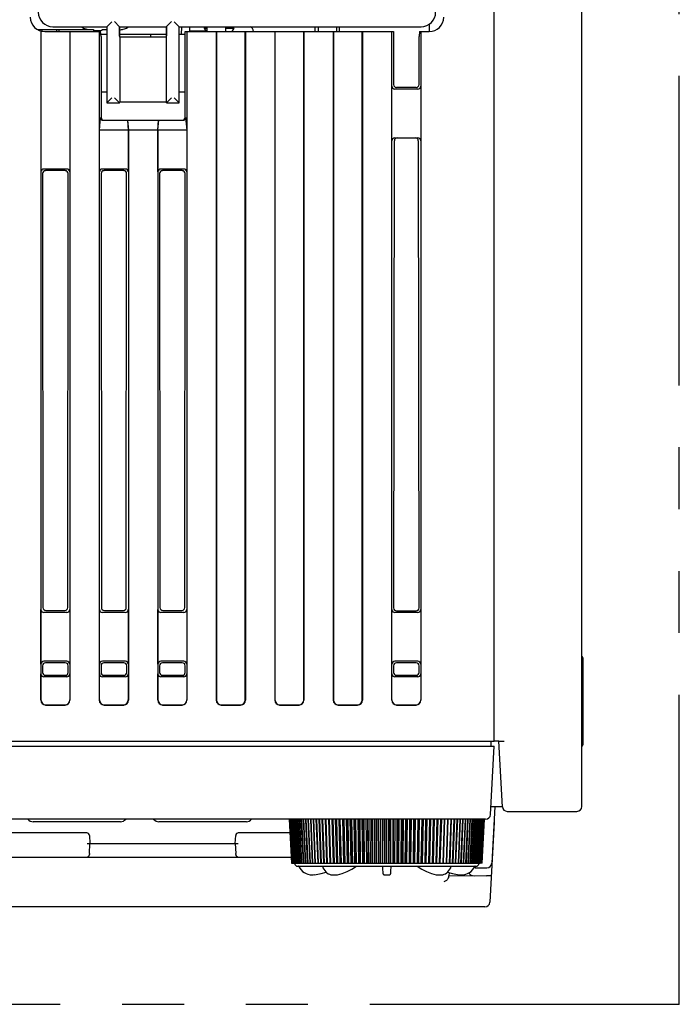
# Model space of a CAD drawing. Header units: millimetres. Extents: x 35 to 807, y -209 to 637.
# Tile 39 of 41: x 354 to 422, y 478 to 579. Entities that reach past the tile are written whole.
import ezdxf

# ---------------------------------------------------------------- set-up
doc = ezdxf.new("R2010")
doc.units = ezdxf.units.MM
doc.linetypes.add('PHANTOMX2', pattern=[127, 63.5, -12.7, 12.7, -12.7, 12.7, -12.7])
for name, color, linetype in [('10', 3, 'CONTINUOUS'), ('11', 2, 'CONTINUOUS'), ('18', 1, 'PHANTOMX2')]:
    doc.layers.add(name, color=color, linetype=linetype)

msp = doc.modelspace()

# ---------------------------------------------------------------- linework, layer by layer
at = {"layer": '10'}
for p, q in [((412.01, 497.87), (412.01, 595.73)), ((403.01, 504.57), (403.01, 587.77)), ((357.76, 577.87), (363.31, 577.87)), ((363.31, 577.87), (363.82, 578.37)), ((363.31, 577.87), (363.31, 570.07)), ((364.6, 577.87), (364.08, 578.39)), ((364.6, 576.93), (364.6, 577.87)), ((364.6, 577.87), (369.42, 577.87)), ((364.62, 576.93), (364.62, 577.87)), ((369.41, 576.87), (369.41, 577.87)), ((369.43, 577.89), (369.42, 577.87)), ((369.42, 577.87), (369.42, 576.93)), ((369.43, 577.89), (369.93, 578.39)), ((370.71, 577.87), (370.21, 578.37)), ((370.71, 570.07), (370.71, 577.87)), ((370.71, 577.87), (395.52, 577.87)), ((370.95, 577.87), (370.91, 577.07)), ((371.76, 577.87), (371.76, 577.42)), ((373.31, 577.72), (373.31, 577.87)), ((373.56, 577.87), (373.56, 577.37)), ((375.46, 577.87), (375.46, 577.37)), ((376.31, 577.72), (376.31, 577.87)), ((384.67, 577.37), (384.68, 577.87)), ((384.96, 577.87), (384.96, 577.37)), ((386.86, 577.87), (386.86, 577.37)), ((387.16, 577.37), (387.15, 577.87)), ((396.36, 578.14), (396.36, 577.37)), ((356.18, 577.57), (361.91, 577.57)), ((356.41, 577.46), (356.41, 577.57)), ((356.51, 577.43), (356.51, 508.77)), ((356.54, 577.42), (356.54, 562.97)), ((356.66, 577.4), (356.66, 577.57)), ((356.93, 577.37), (362.65, 577.37)), ((358.16, 577.37), (358.16, 577.57)), ((358.41, 577.37), (358.41, 577.57)), ((359.49, 577.37), (359.49, 562.97)), ((359.51, 577.37), (359.51, 508.77)), ((361.91, 577.57), (361.91, 577.37)), ((362.51, 577.37), (362.51, 508.77)), ((362.7, 576.87), (362.65, 577.37)), ((363.31, 577.07), (362.68, 577.07)), ((362.7, 576.87), (362.7, 568.57)), ((362.8, 577.51), (362.81, 577.58)), ((362.81, 577.58), (363.31, 577.58)), ((364.64, 576.79), (364.6, 576.93)), ((364.6, 576.93), (364.62, 576.93)), ((364.61, 576.87), (364.62, 576.93)), ((369.41, 577.07), (364.62, 577.07)), ((367.81, 576.79), (367.81, 577.07)), ((369.4, 576.79), (369.42, 576.93)), ((371.33, 577.07), (370.71, 577.07)), ((371.32, 568.57), (371.33, 577.37)), ((371.33, 577.37), (392.7, 577.37)), ((371.51, 577.37), (371.51, 508.77)), ((373.48, 577.42), (371.76, 577.42)), ((373.31, 577.72), (373.56, 577.72)), ((373.51, 577.37), (373.31, 577.72)), ((374.51, 577.37), (374.51, 508.77)), ((374.54, 577.37), (374.54, 508.8)), ((375.46, 577.72), (376.31, 577.72)), ((376.31, 577.72), (376.12, 577.37)), ((377.49, 508.8), (377.49, 577.37)), ((377.51, 577.37), (377.51, 508.77)), ((380.51, 577.37), (380.51, 508.77)), ((380.54, 577.37), (380.54, 508.8)), ((383.49, 508.8), (383.49, 577.37)), ((383.51, 577.37), (383.51, 508.77)), ((386.51, 577.37), (386.51, 508.77)), ((386.54, 577.37), (386.54, 508.8)), ((389.49, 508.8), (389.49, 577.37)), ((389.51, 577.37), (389.51, 508.77)), ((392.51, 577.37), (392.51, 508.77)), ((392.7, 577.37), (392.7, 571.93)), ((395.38, 577.37), (395.33, 576.87)), ((395.33, 571.93), (395.33, 576.87)), ((395.38, 577.37), (396.35, 577.37)), ((395.51, 577.37), (395.51, 508.77)), ((364.64, 576.79), (364.64, 570.13)), ((369.4, 576.79), (364.64, 576.79)), ((369.4, 570.13), (369.4, 576.79)), ((392.54, 566.17), (392.54, 571.77)), ((395.49, 571.77), (395.49, 566.17)), ((363.31, 571.17), (362.7, 571.17)), ((371.33, 571.17), (370.71, 571.17)), ((395.19, 571.47), (392.84, 571.47)), ((395.03, 571.63), (393, 571.63)), ((363.31, 570.07), (363.82, 570.57)), ((363.31, 570.07), (364.58, 570.07)), ((364.58, 570.07), (364.08, 570.57)), ((364.58, 570.07), (364.64, 570.13)), ((364.58, 570.07), (364.58, 570.07)), ((369.4, 570.13), (364.64, 570.13)), ((369.43, 570.07), (369.4, 570.13)), ((369.43, 570.07), (369.93, 570.57)), ((369.43, 570.07), (369.43, 570.07)), ((369.43, 570.07), (370.71, 570.07)), ((370.71, 570.07), (370.21, 570.57)), ((362.54, 567.27), (362.65, 568.57)), ((362.93, 568.27), (371.1, 568.27)), ((365.4, 568.27), (365.49, 567.27)), ((365.43, 568.27), (365.51, 567.27)), ((368.51, 567.27), (368.6, 568.27)), ((368.54, 567.27), (368.63, 568.27)), ((371.37, 568.57), (371.49, 567.27)), ((362.54, 562.97), (362.54, 567.27)), ((365.49, 567.27), (362.54, 567.27)), ((365.49, 567.27), (365.49, 562.97)), ((365.51, 567.27), (365.51, 508.77)), ((368.51, 567.27), (365.51, 567.27)), ((368.51, 567.27), (368.51, 508.77)), ((371.49, 567.27), (368.54, 567.27)), ((368.54, 562.97), (368.54, 567.27)), ((371.49, 567.27), (371.49, 562.97)), ((392.78, 566.17), (392.71, 518.24)), ((392.84, 566.47), (395.19, 566.47)), ((395.32, 518.24), (395.25, 566.17)), ((356.71, 562.81), (356.74, 518.27)), ((359.19, 563.27), (356.84, 563.27)), ((359.02, 563.11), (357.01, 563.11)), ((359.29, 518.27), (359.32, 562.81)), ((362.71, 562.81), (362.74, 518.27)), ((365.19, 563.27), (362.84, 563.27)), ((365.02, 563.11), (363.01, 563.11)), ((365.29, 518.27), (365.32, 562.81)), ((368.71, 562.81), (368.74, 518.27)), ((371.19, 563.27), (368.84, 563.27)), ((371.02, 563.11), (369.01, 563.11)), ((371.29, 518.27), (371.32, 562.81)), ((356.54, 512.47), (356.54, 518.07)), ((359.19, 517.77), (356.84, 517.77)), ((357.04, 517.98), (358.99, 517.98)), ((359.49, 518.07), (359.49, 512.47)), ((362.54, 512.47), (362.54, 518.07)), ((365.19, 517.77), (362.84, 517.77)), ((363.04, 517.98), (364.99, 517.98)), ((365.49, 518.07), (365.49, 512.47)), ((368.54, 512.47), (368.54, 518.07)), ((371.19, 517.77), (368.84, 517.77)), ((369.04, 517.98), (370.99, 517.98)), ((371.49, 518.07), (371.49, 512.47)), ((392.54, 512.47), (392.54, 518.07)), ((395.19, 517.77), (392.84, 517.77)), ((393.01, 517.94), (395.02, 517.94)), ((395.49, 518.07), (395.49, 512.47)), ((356.7, 512.31), (356.7, 511.63)), ((359.19, 512.77), (356.84, 512.77)), ((359.03, 512.61), (357, 512.61)), ((359.33, 511.63), (359.33, 512.31)), ((362.7, 512.31), (362.7, 511.63)), ((365.19, 512.77), (362.84, 512.77)), ((365.03, 512.61), (363, 512.61)), ((365.33, 511.63), (365.33, 512.31)), ((368.7, 512.31), (368.7, 511.63)), ((371.19, 512.77), (368.84, 512.77)), ((371.03, 512.61), (369, 512.61)), ((371.33, 511.63), (371.33, 512.31)), ((392.7, 512.31), (392.7, 511.63)), ((395.19, 512.77), (392.84, 512.77)), ((395.03, 512.61), (393, 512.61)), ((395.33, 511.63), (395.33, 512.31)), ((412.16, 504.31), (412.16, 513.01)), ((356.54, 508.8), (356.54, 511.47)), ((359.19, 511.17), (356.84, 511.17)), ((357, 511.33), (359.03, 511.33)), ((359.49, 511.47), (359.49, 508.8)), ((362.54, 508.8), (362.54, 511.47)), ((365.19, 511.17), (362.84, 511.17)), ((363, 511.33), (365.03, 511.33)), ((365.49, 511.47), (365.49, 508.8)), ((368.54, 508.8), (368.54, 511.47)), ((371.19, 511.17), (368.84, 511.17)), ((369, 511.33), (371.03, 511.33)), ((371.49, 511.47), (371.49, 508.8)), ((392.54, 508.8), (392.54, 511.47)), ((395.19, 511.17), (392.84, 511.17)), ((393, 511.33), (395.03, 511.33)), ((395.49, 511.47), (395.49, 508.8)), ((357.01, 508.27), (359.02, 508.27)), ((357.04, 508.3), (358.99, 508.3)), ((363.01, 508.27), (365.02, 508.27)), ((363.04, 508.3), (364.99, 508.3)), ((369.01, 508.27), (371.02, 508.27)), ((369.04, 508.3), (370.99, 508.3)), ((375.01, 508.27), (377.02, 508.27)), ((375.04, 508.3), (376.99, 508.3)), ((381.01, 508.27), (383.02, 508.27)), ((381.04, 508.3), (382.99, 508.3)), ((387.01, 508.27), (389.02, 508.27)), ((387.04, 508.3), (388.99, 508.3)), ((393.01, 508.27), (395.02, 508.27)), ((393.04, 508.3), (394.99, 508.3)), ((334.01, 504.57), (403.01, 504.57)), ((403.49, 504.57), (403.01, 504.57)), ((403.49, 504.57), (404.04, 504.57)), ((403.87, 497.85), (403.51, 504.57)), ((402.69, 497.87), (403.87, 497.87)), ((403.08, 497.87), (402.78, 492.05)), ((404.37, 497.37), (411.51, 497.37)), ((403.01, 496.27), (402.58, 488.05)), ((403, 496.27), (403.01, 496.27)), ((361.22, 495.17), (342, 495.17)), ((382.09, 495.17), (376.81, 495.17)), ((361.26, 494.07), (376.77, 494.07)), ((361.51, 493.03), (361.56, 494.07)), ((361.52, 494.89), (361.56, 494.07)), ((376.46, 494.07), (376.51, 494.89)), ((376.46, 494.07), (376.52, 493.03)), ((341.99, 492.66), (382.22, 492.66)), ((398.4, 491.1), (398.38, 490.76)), ((400.51, 490.95), (400.51, 491.11)), ((401.06, 491.75), (401.06, 491.57)), ((401.06, 491.57), (402.28, 491.57)), ((398.38, 490.79), (402.23, 490.76)), ((402.08, 487.57), (335.95, 487.57))]:
    msp.add_line(p, q, dxfattribs=at)
for centre, radius, start, end in [((356.93, 578.87), 1.5, 181, 270), ((357.76, 579.37), 1.5, 180.0419, 269.9581), ((395.52, 579.37), 1.5, 270.0419, 359.9581), ((396.35, 578.87), 1.5, 270, 359), ((363.11, 587.44), 10.01, 259.2397, 260.3715), ((363.11, 587.44), 10.01, 263.1114, 263.6733), ((362.66, 584.95), 7.48, 265.0095, 268.4176), ((362.33, 580.11), 2.64, 272.7461, 280.2706), ((363.11, 587.44), 10.01, 278.6732, 280.7603), ((411.86, 513.01), 0.3, 0, 60), ((411.86, 504.31), 0.3, 300, 60), ((404.37, 497.87), 0.5, 183, 270), ((411.51, 497.87), 0.5, 270, 0), ((361.2, 494.7), 0.479, 84.1107, 87.8127), ((361.22, 494.87), 0.3, 3, 90), ((376.81, 494.87), 0.3, 90, 177), ((376.83, 494.7), 0.479, 92.1873, 95.8893), ((361.21, 492.96), 0.3, 270, 297.0672), ((376.82, 492.96), 0.3, 242.9327, 270), ((402.28, 492.07), 0.5, 270, 357), ((402.08, 488.07), 0.5, 270, 357)]:
    msp.add_arc(centre, radius, start, end, dxfattribs=at)
for centre, major_axis, ratio, start_param, end_param in [((357.39, 579), (1.51, -0.5), 0.667019, -1.108805, -1.107588), ((369.93, 577.89), (0.5, 0), 0.017455, 3.124139, 3.132866), ((377.87, 577.2), (-0.012, 0.713), 0.700888, -1.333922, -0.338375), ((395.89, 579), (1.51, 0.5), 0.667019, -2.034005, -2.032788), ((392.84, 571.77), (0.214, 0.214), 0.992433, -3.923193, -2.359993), ((393, 571.94), (0.225, 0.201), 0.993148, 2.41559, 3.97879), ((395.03, 571.94), (0.225, -0.201), 0.993148, -0.837197, 0.726003), ((395.19, 571.77), (-0.214, 0.214), 0.992433, -3.923193, -2.359993), ((364.08, 570.07), (0.5, 0), 0.052408, 0.017453, 0.05236), ((369.93, 570.07), (0.5, 0), 0.052408, 3.089233, 3.132866), ((362.96, 568.57), (0.232, 0.212), 0.916331, -3.926991, -2.356194), ((363.01, 568.57), (0.3, -0.03), 0.99612, 3.240422, 4.811219), ((371.02, 568.57), (0.3, 0.03), 0.99612, 4.613559, 6.184356), ((371.07, 568.57), (-0.232, 0.212), 0.916331, -3.926991, -2.356194), ((392.84, 566.17), (0.301, 0), 0.996195, 1.570796, 3.141593), ((393.09, 566.17), (0.296, 0.057), 0.995902, 1.380254, 2.95105), ((394.94, 566.17), (0.296, -0.057), 0.995902, 0.190542, 1.761339), ((395.19, 566.17), (0.301, 0), 0.996195, 0, 1.570796), ((356.84, 562.97), (-0.214, 0.214), 0.992433, -0.7816, 0.7816), ((357.01, 562.8), (-0.204, 0.223), 0.991641, -0.736027, 0.827173), ((359.02, 562.8), (0.204, 0.223), 0.991641, -0.827173, 0.736027), ((359.19, 562.97), (0.214, 0.214), 0.992433, -0.7816, 0.7816), ((362.84, 562.97), (-0.214, 0.214), 0.992433, -0.7816, 0.7816), ((363.01, 562.8), (-0.204, 0.223), 0.991641, -0.736027, 0.827173), ((365.02, 562.8), (0.204, 0.223), 0.991641, -0.827173, 0.736027), ((365.19, 562.97), (0.214, 0.214), 0.992433, -0.7816, 0.7816), ((368.84, 562.97), (-0.214, 0.214), 0.992433, -0.7816, 0.7816), ((369.01, 562.8), (-0.204, 0.223), 0.991641, -0.736027, 0.827173), ((371.02, 562.8), (0.204, 0.223), 0.991641, -0.827173, 0.736027), ((371.19, 562.97), (0.214, 0.214), 0.992433, -0.7816, 0.7816), ((357.04, 518.28), (0.225, 0.201), 0.993148, 2.41559, 3.97879), ((358.99, 518.28), (0.225, -0.201), 0.993148, -0.837197, 0.726003), ((363.04, 518.28), (0.225, 0.201), 0.993148, 2.41559, 3.97879), ((364.99, 518.28), (0.225, -0.201), 0.993148, -0.837197, 0.726003), ((369.04, 518.28), (0.225, 0.201), 0.993148, 2.41559, 3.97879), ((370.99, 518.28), (0.225, -0.201), 0.993148, -0.837197, 0.726003), ((393.01, 518.24), (0.196, 0.231), 0.990792, -4.00624, -2.44304), ((395.02, 518.24), (-0.196, 0.231), 0.990792, -3.840146, -2.276945), ((356.84, 518.07), (0.214, 0.214), 0.992433, -3.923193, -2.359993), ((359.19, 518.07), (-0.214, 0.214), 0.992433, -3.923193, -2.359993), ((362.84, 518.07), (0.214, 0.214), 0.992433, -3.923193, -2.359993), ((365.19, 518.07), (-0.214, 0.214), 0.992433, -3.923193, -2.359993), ((368.84, 518.07), (0.214, 0.214), 0.992433, -3.923193, -2.359993), ((371.19, 518.07), (-0.214, 0.214), 0.992433, -3.923193, -2.359993), ((392.84, 518.07), (0.214, 0.214), 0.992433, -3.923193, -2.359993), ((395.19, 518.07), (-0.214, 0.214), 0.992433, -3.923193, -2.359993), ((356.84, 512.47), (-0.214, 0.214), 0.992433, -0.7816, 0.7816), ((357, 512.31), (0.238, -0.186), 0.993762, 2.236922, 3.800123), ((359.03, 512.31), (0.238, 0.186), 0.993762, -0.65853, 0.90467), ((359.19, 512.47), (0.214, 0.214), 0.992433, -0.7816, 0.7816), ((362.84, 512.47), (-0.214, 0.214), 0.992433, -0.7816, 0.7816), ((363, 512.31), (0.238, -0.186), 0.993762, 2.236922, 3.800123), ((365.03, 512.31), (0.238, 0.186), 0.993762, -0.65853, 0.90467), ((365.19, 512.47), (0.214, 0.214), 0.992433, -0.7816, 0.7816), ((368.84, 512.47), (-0.214, 0.214), 0.992433, -0.7816, 0.7816), ((369, 512.31), (0.238, -0.186), 0.993762, 2.236922, 3.800123), ((371.03, 512.31), (0.238, 0.186), 0.993762, -0.65853, 0.90467), ((371.19, 512.47), (0.214, 0.214), 0.992433, -0.7816, 0.7816), ((392.84, 512.47), (-0.214, 0.214), 0.992433, -0.7816, 0.7816), ((393, 512.31), (0.238, -0.186), 0.993762, 2.236922, 3.800123), ((395.03, 512.31), (0.238, 0.186), 0.993762, -0.65853, 0.90467), ((395.19, 512.47), (0.214, 0.214), 0.992433, -0.7816, 0.7816), ((356.84, 511.47), (0.214, 0.214), 0.992433, -3.923193, -2.359993), ((357, 511.63), (0.196, 0.231), 0.990792, -4.00624, -2.44304), ((359.03, 511.63), (-0.196, 0.231), 0.990792, -3.840146, -2.276945), ((359.19, 511.47), (-0.214, 0.214), 0.992433, -3.923193, -2.359993), ((362.84, 511.47), (0.214, 0.214), 0.992433, -3.923193, -2.359993), ((363, 511.63), (0.196, 0.231), 0.990792, -4.00624, -2.44304), ((365.03, 511.63), (-0.196, 0.231), 0.990792, -3.840146, -2.276945), ((365.19, 511.47), (-0.214, 0.214), 0.992433, -3.923193, -2.359993), ((368.84, 511.47), (0.214, 0.214), 0.992433, -3.923193, -2.359993), ((369, 511.63), (0.196, 0.231), 0.990792, -4.00624, -2.44304), ((371.03, 511.63), (-0.196, 0.231), 0.990792, -3.840146, -2.276945), ((371.19, 511.47), (-0.214, 0.214), 0.992433, -3.923193, -2.359993), ((392.84, 511.47), (0.214, 0.214), 0.992433, -3.923193, -2.359993), ((393, 511.63), (0.196, 0.231), 0.990792, -4.00624, -2.44304), ((395.03, 511.63), (-0.196, 0.231), 0.990792, -3.840146, -2.276945), ((395.19, 511.47), (-0.214, 0.214), 0.992433, -3.923193, -2.359993), ((357.02, 508.78), (0.356, 0.356), 0.992433, -3.923193, -2.359993), ((357.04, 508.8), (0.356, 0.356), 0.992433, 2.359993, 3.923193), ((358.99, 508.8), (-0.356, 0.356), 0.992433, 2.359993, 3.923193), ((359.01, 508.78), (-0.356, 0.356), 0.992433, -3.923193, -2.359993), ((363.02, 508.78), (0.356, 0.356), 0.992433, -3.923193, -2.359993), ((363.04, 508.8), (0.356, 0.356), 0.992433, 2.359993, 3.923193), ((364.99, 508.8), (-0.356, 0.356), 0.992433, 2.359993, 3.923193), ((365.01, 508.78), (-0.356, 0.356), 0.992433, -3.923193, -2.359993), ((369.02, 508.78), (0.356, 0.356), 0.992433, -3.923193, -2.359993), ((369.04, 508.8), (0.356, 0.356), 0.992433, 2.359993, 3.923193), ((370.99, 508.8), (-0.356, 0.356), 0.992433, 2.359993, 3.923193), ((371.01, 508.78), (0.356, -0.356), 0.992433, -0.7816, 0.7816), ((375.02, 508.78), (0.356, 0.356), 0.992433, -3.923193, -2.359993), ((375.04, 508.8), (0.356, 0.356), 0.992433, 2.359993, 3.923193), ((376.99, 508.8), (-0.356, 0.356), 0.992433, 2.359993, 3.923193), ((377.01, 508.78), (0.356, -0.356), 0.992433, -0.7816, 0.7816), ((381.02, 508.78), (0.356, 0.356), 0.992433, -3.923193, -2.359993), ((381.04, 508.8), (0.356, 0.356), 0.992433, 2.359993, 3.923193), ((382.99, 508.8), (-0.356, 0.356), 0.992433, 2.359993, 3.923193), ((383.01, 508.78), (0.356, -0.356), 0.992433, -0.7816, 0.7816), ((387.02, 508.78), (0.356, 0.356), 0.992433, -3.923193, -2.359993), ((387.04, 508.8), (0.356, 0.356), 0.992433, 2.359993, 3.923193), ((388.99, 508.8), (-0.356, 0.356), 0.992433, 2.359993, 3.923193), ((389.01, 508.78), (0.356, -0.356), 0.992433, -0.7816, 0.7816), ((393.02, 508.78), (0.356, 0.356), 0.992433, -3.923193, -2.359993), ((393.04, 508.8), (0.356, 0.356), 0.992433, 2.359993, 3.923193), ((394.99, 508.8), (-0.356, 0.356), 0.992433, 2.359993, 3.923193), ((395.01, 508.78), (0.356, -0.356), 0.992433, -0.7816, 0.7816), ((401.01, 490.95), (0.5, 0), 0.365544, 3.141593, 4.694936), ((397.88, 490.79), (0.006, 0.543), 0.921097, -1.969421, -1.615836), ((401.73, 481.23), (0.51, 9.54), 0.05234, 0.000081, 0.002463)]:
    msp.add_ellipse(centre, major_axis=major_axis, ratio=ratio, start_param=start_param, end_param=end_param, dxfattribs=at)
for points, knots in [([(360.68, 577.86), (360.72, 577.83), (360.89, 577.71), (361.09, 577.64), (361.25, 577.61)], [0, 0, 0, 0, 0.251029, 1, 1, 1, 1]), ([(364.98, 577.61), (365.14, 577.64), (365.33, 577.71), (365.51, 577.83), (365.55, 577.86)], [0, 0, 0, 0, 0.74897, 1, 1, 1, 1]), ([(361.5, 492.94), (361.49, 492.91), (361.48, 492.86), (361.44, 492.79), (361.4, 492.73), (361.36, 492.7), (361.34, 492.69)], [0, 0, 0, 0, 0.283964, 0.546766, 0.782534, 1, 1, 1, 1]), ([(376.69, 492.69), (376.67, 492.7), (376.63, 492.73), (376.59, 492.79), (376.55, 492.86), (376.54, 492.91), (376.53, 492.94)], [0, 0, 0, 0, 0.217466, 0.453234, 0.716036, 1, 1, 1, 1]), ([(398.34, 490.58), (398.31, 490.52), (398.26, 490.41), (398.14, 490.29), (398.01, 490.19), (397.92, 490.15), (397.87, 490.14)], [0, 0, 0, 0, 0.276921, 0.536896, 0.777467, 1, 1, 1, 1]), ([(402.73, 490.75), (402.73, 490.75), (402.72, 490.75), (402.72, 490.75), (402.72, 490.75), (402.72, 490.75), (402.71, 490.75), (402.7, 490.75), (402.69, 490.75), (402.67, 490.75), (402.64, 490.75), (402.61, 490.75), (402.58, 490.75), (402.55, 490.75), (402.49, 490.75), (402.42, 490.75), (402.33, 490.76), (402.27, 490.76), (402.24, 490.76)], [0, 0, 0, 0, 0.001727, 0.005522, 0.011615, 0.020038, 0.030787, 0.043846, 0.076775, 0.118535, 0.168745, 0.226938, 0.292571, 0.36503, 0.443639, 0.616303, 0.8041, 1, 1, 1, 1])]:
    msp.add_open_spline(points, degree=3, knots=knots, dxfattribs=at)
for points in [[(361.51, 493.03), (361.51, 493), (361.51, 492.97), (361.5, 492.94)], [(376.53, 492.94), (376.52, 492.97), (376.52, 493), (376.52, 493.03)]]:
    msp.add_open_spline(points, degree=3, dxfattribs=at)
at = {"layer": '11'}
for p, q in [((402.71, 504.07), (402.71, 504.57)), ((335.01, 504.07), (403.01, 504.07)), ((402.65, 497.05), (403.01, 504.07)), ((377.61, 496.57), (335.88, 496.57)), ((364.69, 496.31), (355.74, 496.31)), ((358.31, 496.31), (356.07, 496.31)), ((356.07, 496.31), (356.07, 496.31)), ((356.71, 496.31), (356.71, 496.31)), ((356.92, 496.31), (356.92, 496.3)), ((363.49, 496.3), (356.92, 496.3)), ((357.19, 496.31), (357.19, 496.31)), ((357.2, 496.31), (357.2, 496.31)), ((357.67, 496.31), (357.67, 496.31)), ((358.31, 496.31), (358.31, 496.31)), ((360.69, 496.31), (358.73, 496.31)), ((358.73, 496.31), (358.73, 496.31)), ((358.84, 496.31), (358.84, 496.3)), ((360.04, 496.31), (360.04, 496.3)), ((362.8, 496.31), (361.1, 496.31)), ((361.1, 496.31), (361.1, 496.3)), ((361.1, 496.31), (361.1, 496.31)), ((362.22, 496.31), (362.22, 496.3)), ((362.8, 496.31), (362.8, 496.31)), ((364.4, 496.31), (363.22, 496.31)), ((363.22, 496.31), (363.22, 496.31)), ((363.49, 496.31), (363.49, 496.3)), ((364.4, 496.31), (364.4, 496.31)), ((364.4, 496.31), (364.4, 496.31)), ((368.63, 496.31), (368.63, 496.3)), ((377.61, 496.3), (368.63, 496.3)), ((377.59, 496.31), (368.64, 496.31)), ((369.54, 496.31), (369.54, 496.3)), ((372.13, 496.31), (370.84, 496.31)), ((370.84, 496.31), (370.84, 496.31)), ((371.19, 496.31), (371.19, 496.3)), ((372.01, 496.31), (372.01, 496.31)), ((372.13, 496.31), (372.13, 496.31)), ((373.71, 496.31), (372.53, 496.31)), ((372.53, 496.31), (372.53, 496.31)), ((373.14, 496.31), (373.14, 496.3)), ((373.71, 496.31), (373.71, 496.31)), ((373.71, 496.31), (373.71, 496.31)), ((375.54, 496.31), (373.99, 496.31)), ((373.99, 496.31), (373.99, 496.31)), ((374.67, 496.31), (374.67, 496.3)), ((375.54, 496.31), (375.54, 496.31)), ((376.79, 496.31), (376.79, 496.3)), ((377.53, 496.57), (377.53, 496.56)), ((382.89, 496.56), (377.53, 496.56)), ((377.61, 496.31), (377.6, 496.31)), ((401.65, 496.57), (377.61, 496.57)), ((377.61, 496.31), (377.61, 496.3)), ((377.66, 496.57), (377.66, 496.56)), ((377.91, 496.57), (377.91, 496.56)), ((378.42, 496.57), (378.42, 496.56)), ((378.67, 496.57), (378.67, 496.56)), ((378.89, 496.57), (378.89, 496.56)), ((379.38, 496.57), (379.38, 496.56)), ((379.66, 496.57), (379.66, 496.56)), ((380.16, 496.57), (380.16, 496.56)), ((380.16, 496.57), (380.16, 496.56)), ((380.36, 496.57), (380.36, 496.56)), ((380.67, 496.57), (380.67, 496.56)), ((381.15, 496.57), (381.15, 496.56)), ((381.16, 496.57), (381.16, 496.56)), ((381.4, 496.57), (381.4, 496.56)), ((381.43, 496.57), (381.43, 496.56)), ((381.57, 496.57), (381.57, 496.56)), ((381.73, 496.57), (381.73, 496.56)), ((382.02, 496.56), (382.25, 492.04)), ((382.27, 492.04), (382.04, 496.56)), ((382.04, 496.56), (382.27, 492.04)), ((382.31, 492.04), (382.07, 496.56)), ((382.08, 496.56), (382.31, 492.04)), ((382.36, 492.04), (382.13, 496.56)), ((382.13, 496.56), (382.37, 492.04)), ((382.44, 492.04), (382.21, 496.56)), ((382.21, 496.56), (382.44, 492.04)), ((382.53, 492.04), (382.3, 496.56)), ((382.3, 496.56), (382.53, 492.04)), ((382.64, 492.04), (382.41, 496.56)), ((382.42, 496.56), (382.64, 492.04)), ((382.77, 492.04), (382.54, 496.56)), ((382.55, 496.56), (382.77, 492.04)), ((382.91, 492.04), (382.69, 496.56)), ((382.7, 496.56), (382.92, 492.04)), ((382.8, 496.56), (382.8, 496.57)), ((383.08, 492.04), (382.86, 496.56)), ((382.87, 496.56), (383.08, 492.04)), ((382.89, 496.56), (382.89, 496.57)), ((383.26, 492.04), (383.04, 496.57)), ((383.05, 496.57), (383.26, 492.04)), ((383.45, 492.04), (383.24, 496.57)), ((383.25, 496.57), (383.46, 492.04)), ((383.67, 492.04), (383.46, 496.57)), ((383.47, 496.57), (383.67, 492.04)), ((383.89, 492.04), (383.69, 496.57)), ((383.71, 496.57), (383.9, 492.04)), ((384.14, 492.04), (383.94, 496.57)), ((383.96, 496.57), (384.15, 492.04)), ((384.4, 492.04), (384.21, 496.57)), ((384.22, 496.57), (384.4, 492.04)), ((384.67, 492.04), (384.49, 496.57)), ((384.5, 496.57), (384.68, 492.04)), ((384.96, 492.04), (384.78, 496.57)), ((384.8, 496.57), (384.97, 492.04)), ((385.25, 492.04), (385.09, 496.57)), ((385.26, 492.04), (385.09, 496.57)), ((385.11, 496.57), (385.27, 492.04)), ((385.55, 492.04), (385.39, 496.57)), ((385.57, 492.04), (385.41, 496.57)), ((385.43, 496.57), (385.58, 492.04)), ((385.87, 492.04), (385.72, 496.57)), ((385.9, 492.04), (385.75, 496.57)), ((385.76, 496.57), (385.91, 492.04)), ((386.19, 492.04), (386.05, 496.57)), ((386.24, 492.04), (386.09, 496.57)), ((386.11, 496.57), (386.25, 492.04)), ((386.53, 492.04), (386.39, 496.57)), ((386.59, 492.04), (386.45, 496.57)), ((386.47, 496.57), (386.6, 492.04)), ((386.68, 496.57), (386.68, 496.56)), ((391.6, 496.56), (386.68, 496.56)), ((386.88, 492.04), (386.75, 496.56)), ((386.95, 492.04), (386.82, 496.56)), ((386.84, 496.56), (386.96, 492.04)), ((387.23, 492.04), (387.12, 496.56)), ((387.14, 496.57), (387.14, 496.56)), ((387.31, 492.04), (387.2, 496.56)), ((387.21, 496.56), (387.32, 492.04)), ((387.49, 496.57), (387.49, 496.56)), ((387.49, 496.57), (387.49, 496.56)), ((387.6, 492.04), (387.49, 496.56)), ((387.69, 492.04), (387.58, 496.56)), ((387.6, 496.56), (387.7, 492.04)), ((387.83, 496.57), (387.83, 496.56)), ((387.97, 492.04), (387.87, 496.56)), ((388.08, 492.04), (387.98, 496.56)), ((388, 496.56), (388.09, 492.04)), ((388.36, 492.04), (388.26, 496.56)), ((388.29, 496.57), (388.29, 496.56)), ((388.47, 492.04), (388.38, 496.56)), ((388.4, 496.56), (388.48, 492.04)), ((388.62, 496.57), (388.62, 496.56)), ((388.74, 492.04), (388.66, 496.56)), ((388.87, 492.04), (388.79, 496.56)), ((388.81, 496.56), (388.88, 492.04)), ((389.14, 492.04), (389.07, 496.56)), ((389.28, 492.04), (389.21, 496.56)), ((389.23, 496.56), (389.29, 492.04)), ((389.54, 492.04), (389.48, 496.56)), ((389.69, 492.04), (389.63, 496.56)), ((389.65, 496.56), (389.7, 492.04)), ((389.95, 492.04), (389.89, 496.56)), ((390.03, 496.56), (390.03, 496.57)), ((390.1, 492.04), (390.05, 496.56)), ((390.07, 496.56), (390.12, 492.04)), ((390.23, 496.57), (390.23, 496.56)), ((390.35, 492.04), (390.31, 496.56)), ((390.34, 496.57), (390.34, 496.56)), ((390.52, 492.04), (390.48, 496.56)), ((390.5, 496.56), (390.54, 492.04)), ((390.69, 496.57), (390.69, 496.56)), ((390.77, 492.04), (390.74, 496.56)), ((390.95, 492.04), (390.92, 496.56)), ((390.94, 496.56), (390.96, 492.04)), ((391.18, 492.04), (391.16, 496.56)), ((391.24, 496.57), (391.24, 496.56)), ((391.24, 496.57), (391.24, 496.56)), ((391.37, 492.04), (391.35, 496.56)), ((391.37, 496.56), (391.38, 492.04)), ((391.52, 496.57), (391.52, 496.56)), ((391.6, 492.04), (391.59, 496.56)), ((391.6, 496.57), (391.6, 496.56)), ((391.8, 492.04), (391.79, 496.57)), ((391.81, 496.57), (391.81, 492.04)), ((392.01, 492.04), (392.01, 496.57)), ((392.22, 492.04), (392.22, 496.57)), ((392.24, 496.57), (392.23, 492.04)), ((392.43, 492.04), (392.44, 496.57)), ((392.65, 492.04), (392.66, 496.57)), ((392.68, 496.57), (392.66, 492.04)), ((392.85, 492.04), (392.87, 496.57)), ((393.07, 492.04), (393.09, 496.57)), ((393.11, 496.57), (393.08, 492.04)), ((393.26, 492.04), (393.29, 496.57)), ((393.49, 492.04), (393.53, 496.57)), ((393.55, 496.57), (393.51, 492.04)), ((393.68, 492.04), (393.72, 496.57)), ((393.91, 492.04), (393.95, 496.57)), ((393.98, 496.57), (393.93, 492.04)), ((394.08, 492.04), (394.14, 496.57)), ((394.33, 492.04), (394.38, 496.57)), ((394.4, 496.57), (394.34, 492.04)), ((394.49, 492.04), (394.55, 496.57)), ((394.74, 492.04), (394.8, 496.57)), ((394.82, 496.57), (394.75, 492.04)), ((394.89, 492.04), (394.96, 496.57)), ((395.15, 492.04), (395.22, 496.57)), ((395.24, 496.57), (395.16, 492.04)), ((395.29, 492.04), (395.37, 496.57)), ((395.55, 492.04), (395.63, 496.57)), ((395.65, 496.56), (395.56, 492.04)), ((395.65, 496.57), (395.65, 496.56)), ((395.66, 496.57), (395.66, 496.56)), ((396.73, 496.56), (395.66, 496.56)), ((395.67, 492.04), (395.76, 496.56)), ((395.94, 492.04), (396.03, 496.56)), ((396.05, 496.56), (395.95, 492.04)), ((396.06, 492.04), (396.16, 496.56)), ((396.33, 492.04), (396.43, 496.56)), ((396.45, 496.56), (396.34, 492.04)), ((396.43, 492.04), (396.54, 496.56)), ((396.65, 496.57), (396.65, 496.56)), ((396.71, 492.04), (396.81, 496.57)), ((396.83, 496.57), (396.72, 492.04)), ((396.73, 496.57), (396.73, 496.56)), ((396.8, 492.04), (396.91, 496.57)), ((396.97, 496.57), (396.97, 496.56)), ((398.15, 496.56), (396.97, 496.56)), ((397.07, 492.04), (397.19, 496.56)), ((397.21, 496.56), (397.08, 492.04)), ((397.15, 492.04), (397.28, 496.56)), ((397.26, 496.57), (397.26, 496.56)), ((397.43, 492.04), (397.56, 496.56)), ((397.58, 496.56), (397.44, 492.04)), ((397.5, 492.04), (397.64, 496.56)), ((397.78, 492.04), (397.92, 496.56)), ((397.94, 496.56), (397.79, 492.04)), ((397.84, 492.04), (397.98, 496.56)), ((397.86, 496.57), (397.86, 496.56)), ((398.12, 492.04), (398.27, 496.57)), ((398.28, 496.57), (398.13, 492.04)), ((398.15, 496.57), (398.15, 496.56)), ((398.16, 492.04), (398.31, 496.57)), ((398.45, 492.04), (398.6, 496.56)), ((398.62, 496.56), (398.46, 492.04)), ((398.48, 492.04), (398.64, 496.56)), ((398.52, 496.57), (398.52, 496.56)), ((399.71, 496.56), (398.52, 496.56)), ((398.76, 492.04), (398.92, 496.56)), ((398.94, 496.56), (398.77, 492.04)), ((398.78, 492.04), (398.94, 496.56)), ((398.88, 496.57), (398.88, 496.56)), ((399.06, 492.04), (399.23, 496.56)), ((399.25, 496.56), (399.07, 492.04)), ((399.35, 492.04), (399.53, 496.56)), ((399.54, 496.56), (399.36, 492.04)), ((399.43, 496.57), (399.43, 496.56)), ((399.43, 496.57), (399.43, 496.56)), ((399.62, 492.04), (399.81, 496.57)), ((399.82, 496.57), (399.63, 492.04)), ((399.71, 496.57), (399.71, 496.56)), ((399.88, 492.04), (400.07, 496.57)), ((400.09, 496.57), (399.89, 492.04)), ((400.13, 492.04), (400.32, 496.57)), ((400.34, 496.57), (400.14, 492.04)), ((400.57, 496.57), (400.36, 492.04)), ((400.36, 492.04), (400.56, 496.57)), ((400.57, 492.04), (400.78, 496.57)), ((400.79, 496.57), (400.58, 492.04)), ((400.99, 496.57), (400.77, 492.04)), ((400.77, 492.04), (400.98, 496.57)), ((401.17, 496.57), (400.95, 492.04)), ((400.95, 492.04), (401.16, 496.57)), ((401.11, 492.04), (401.33, 496.57)), ((401.34, 496.57), (401.12, 492.04)), ((401.49, 496.57), (401.26, 492.04)), ((401.26, 492.04), (401.48, 496.57)), ((401.62, 496.57), (401.39, 492.04)), ((401.39, 492.04), (401.61, 496.57)), ((401.73, 496.57), (401.5, 492.04)), ((401.5, 492.04), (401.73, 496.57)), ((401.82, 496.57), (401.59, 492.04)), ((401.59, 492.04), (401.82, 496.57)), ((402.15, 496.57), (401.65, 496.57)), ((401.9, 496.57), (401.66, 492.04)), ((401.66, 492.04), (401.9, 496.57)), ((401.96, 496.57), (401.72, 492.04)), ((401.72, 492.04), (401.95, 496.57)), ((401.99, 496.57), (401.76, 492.04)), ((401.76, 492.04), (401.99, 496.57)), ((401.78, 492.04), (402.01, 496.57)), ((382.25, 492.04), (382.27, 492.04)), ((382.27, 492.04), (382.31, 492.04)), ((382.31, 492.04), (382.36, 492.04)), ((382.37, 492.04), (382.44, 492.04)), ((382.44, 492.04), (401.59, 492.04)), ((382.76, 491.75), (382.47, 492.04)), ((401.27, 491.75), (401.56, 492.04)), ((401.66, 492.04), (401.59, 492.04)), ((401.72, 492.04), (401.66, 492.04)), ((401.76, 492.04), (401.72, 492.04)), ((401.78, 492.04), (401.76, 492.04)), ((382.76, 491.75), (401.27, 491.75)), ((385.87, 491.06), (386, 490.97)), ((386, 490.97), (386.13, 490.91)), ((386.94, 490.87), (387.44, 491.01)), ((387.44, 491.01), (387.94, 491.21)), ((387.94, 491.2), (388.43, 491.45)), ((391.57, 491.69), (391.56, 491.75)), ((391.58, 491.37), (391.59, 491.18)), ((391.59, 491.18), (391.6, 491.12)), ((391.6, 491.13), (391.6, 491.09)), ((391.6, 491.09), (391.6, 491.07)), ((391.6, 491.09), (391.6, 491.09)), ((391.6, 491.08), (391.6, 491.07)), ((391.6, 491.07), (391.6, 491.05)), ((391.6, 491.06), (391.6, 491.05)), ((391.6, 491.04), (391.6, 491.04)), ((392.43, 491.15), (392.44, 491.26)), ((392.43, 491.1), (392.43, 491.15)), ((392.43, 491.08), (392.43, 491.11)), ((392.43, 491.07), (392.43, 491.09)), ((392.43, 491.06), (392.43, 491.06)), ((392.44, 491.26), (392.46, 491.68)), ((392.46, 491.68), (392.47, 491.71)), ((392.47, 491.75), (392.47, 491.71)), ((395.11, 491.75), (395.12, 491.74)), ((395.6, 491.45), (395.6, 491.45)), ((396.09, 491.21), (396.59, 491.01)), ((396.59, 491.01), (397.09, 490.87)), ((396.59, 491.01), (397.09, 490.87)), ((397.9, 490.91), (398.03, 490.97)), ((398.03, 490.97), (398.16, 491.06)), ((398.16, 491.06), (398.28, 491.16)), ((398.63, 491.73), (398.64, 491.75)), ((386.13, 490.91), (386.27, 490.87)), ((386.45, 490.85), (386.75, 490.85)), ((386.75, 490.85), (386.85, 490.86)), ((386.85, 490.86), (386.94, 490.87)), ((391.8, 490.85), (392.23, 490.85)), ((392.23, 490.85), (392.24, 490.85)), ((397.18, 490.86), (397.18, 490.86)), ((397.28, 490.85), (397.58, 490.85)), ((397.58, 490.85), (397.62, 490.85)), ((399.44, 490.87), (399.62, 490.85)), ((399.62, 490.85), (399.68, 490.85))]:
    msp.add_line(p, q, dxfattribs=at)
for points in [[(384.59, 490.87), (385.29, 491.01), (385.78, 491.14)], [(385.39, 491.75), (385.4, 491.73), (385.4, 491.73)], [(385.4, 491.73), (385.46, 491.58), (385.55, 491.43), (385.64, 491.29), (385.75, 491.16), (385.87, 491.06)], [(388.43, 491.45), (388.91, 491.74), (388.92, 491.75)], [(391.57, 491.69), (391.57, 491.66), (391.58, 491.37)], [(391.6, 491.05), (391.6, 491.04), (391.6, 491.04)], [(391.6, 491.05), (391.6, 491.04), (391.6, 491.04), (391.6, 491.04), (391.6, 491.03), (391.61, 491.03), (391.61, 491.02), (391.61, 491.01), (391.61, 491), (391.62, 490.98), (391.62, 490.97), (391.63, 490.95), (391.64, 490.93), (391.66, 490.91), (391.68, 490.9), (391.7, 490.88), (391.72, 490.87), (391.74, 490.86), (391.77, 490.86), (391.79, 490.85), (391.8, 490.85)], [(392.24, 490.85), (392.26, 490.86), (392.29, 490.86), (392.31, 490.87), (392.34, 490.89), (392.36, 490.9), (392.38, 490.92), (392.39, 490.94), (392.4, 490.96), (392.41, 490.97), (392.42, 490.99), (392.42, 491.01), (392.42, 491.02), (392.42, 491.02), (392.43, 491.03), (392.43, 491.04), (392.43, 491.04), (392.43, 491.05), (392.43, 491.05), (392.43, 491.06), (392.43, 491.07)], [(395.11, 491.75), (395.12, 491.75), (395.6, 491.45), (396.09, 491.2)], [(398.25, 491.14), (398.74, 491.01), (399.44, 490.87)], [(398.28, 491.16), (398.39, 491.29), (398.48, 491.43), (398.57, 491.58), (398.63, 491.73)], [(386.27, 490.87), (386.41, 490.85), (386.45, 490.85)], [(397.09, 490.87), (397.18, 490.86), (397.28, 490.85)], [(397.62, 490.85), (397.76, 490.87), (397.9, 490.91)]]:
    msp.add_lwpolyline(points, dxfattribs=at)
for centre, radius, start, end in [((402.15, 497.07), 0.5, 270, 357), ((355.74, 497.01), 0.7, 219.0242, 270), ((364.69, 497.01), 0.7, 270, 320.9758), ((368.64, 497.01), 0.7, 219.0242, 270), ((377.59, 497.01), 0.7, 270, 319.9322), ((382.9, 491.68), 0.1, 24.9957, 45.1158), ((384.35, 492.35), 1.5, 204.9957, 270), ((382.9, 491.64), 0.228, 25.2149, 28.5959), ((386.33, 491.82), 0.315, 193.9666, 196.2292), ((391.49, 491.73), 0.0916, 3.3779, 10.9358), ((392.54, 491.73), 0.0915, 169.0393, 176.6205), ((397.7, 491.82), 0.318, 343.7707, 346.0035), ((399.68, 492.35), 1.5, 270, 335.0043), ((401.13, 491.64), 0.228, 151.411, 154.7843), ((401.13, 491.68), 0.1, 134.8999, 155.0043), ((384.35, 492.36), 1.5, 270.0084, 279.0383)]:
    msp.add_arc(centre, radius, start, end, dxfattribs=at)
at = {"layer": '18', "ltscale": 0.5}
for q in [(422.01, 632.57), (294.01, 477.57)]:
    msp.add_line((422.01, 477.57), q, dxfattribs=at)

doc.saveas('drawing.dxf')
